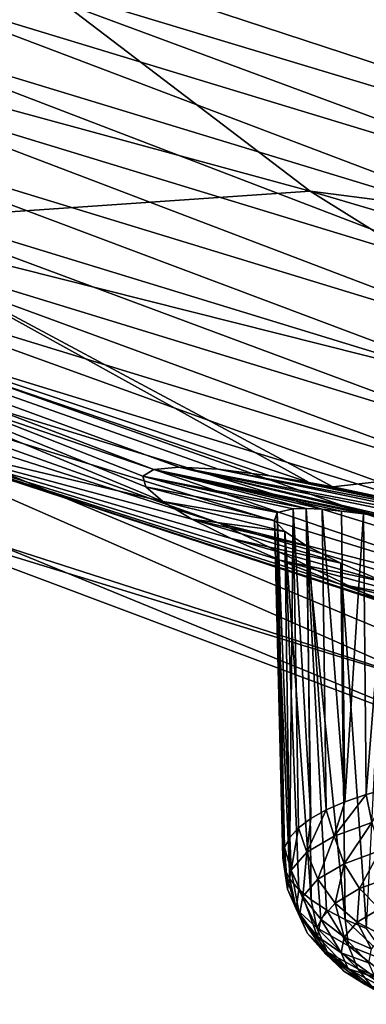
# Model space of a CAD drawing. Header units: metres. Extents: x -90 to 304, y -90 to 74.
# Tile 147 of 256: x 196.57 to 198.1, y -8.74 to -4.39. Entities that reach past the tile are written whole.
import ezdxf

# ---------------------------------------------------------------- set-up
doc = ezdxf.new("R2010")
doc.units = ezdxf.units.M
doc.layers.add('solid_21662050_350', color=7, linetype='CONTINUOUS')

msp = doc.modelspace()

# ---------------------------------------------------------------- linework, layer by layer
at = {"layer": 'solid_21662050_350'}
for points in [[(195.094894, -2.801873, 191.508636), (198.650131, -3.400554, 189.806595), (199.774429, -4.505435, 192.875519)], [(196.3349, -3.995175, 194.823166), (195.094894, -2.801873, 191.508636), (199.774429, -4.505435, 192.875519)], [(197.487427, -3.003738, 223.855881), (196.122559, -4.082717, 224.598145), (199.434616, -5.081941, 227.390686)], [(200.997208, -4.059696, 226.78891), (197.487427, -3.003738, 223.855881), (199.434616, -5.081941, 227.390686)], [(198.061447, -3.360326, 222.583923), (198.061432, -3.501449, 222.533096), (201.700912, -4.603475, 225.594086)], [(201.700928, -4.462346, 225.644913), (198.061447, -3.360326, 222.583923), (201.700912, -4.603475, 225.594086)], [(200.095322, -4.247158, 225.047195), (198.061447, -3.360326, 222.583923), (201.700928, -4.462346, 225.644913)], [(202.043427, -5.025216, 226.765518), (201.700912, -4.603475, 225.594086), (198.061432, -3.501449, 222.533096)], [(200.151413, -4.494385, 225.291077), (202.043427, -5.025216, 226.765518), (198.061432, -3.501449, 222.533096)], [(198.324005, -3.93817, 223.74614), (200.151413, -4.494385, 225.291077), (198.061432, -3.501449, 222.533096)], [(193.981613, -4.096414, 198.90361), (196.3349, -3.995175, 194.823166), (197.850784, -5.151348, 198.034546)], [(196.3349, -3.995175, 194.823166), (199.774429, -4.505435, 192.875519), (201.155548, -5.576381, 195.850189)], [(197.850784, -5.151348, 198.034546), (196.3349, -3.995175, 194.823166), (201.155548, -5.576381, 195.850189)], [(195.781219, -5.292806, 202.226715), (193.981613, -4.096414, 198.90361), (197.850784, -5.151348, 198.034546)], [(195.84639, -4.198362, 224.570053), (199.141342, -5.20013, 227.367416), (196.122559, -4.082717, 224.598145)], [(199.141342, -5.20013, 227.367416), (199.434616, -5.081941, 227.390686), (196.122559, -4.082717, 224.598145)], [(199.021606, -5.403484, 227.445847), (195.84639, -4.198362, 224.570053), (195.717834, -4.397484, 224.639847)], [(199.021606, -5.403484, 227.445847), (199.141342, -5.20013, 227.367416), (195.84639, -4.198362, 224.570053)], [(195.717834, -4.397484, 224.639847), (195.614822, -4.616749, 224.67424), (198.925659, -5.626532, 227.487061)], [(199.021606, -5.403484, 227.445847), (195.717834, -4.397484, 224.639847), (198.925659, -5.626532, 227.487061)], [(195.614822, -4.616749, 224.67424), (195.542389, -4.838413, 224.674072), (198.858185, -5.851297, 227.491531)], [(198.925659, -5.626532, 227.487061), (195.614822, -4.616749, 224.67424), (198.858185, -5.851297, 227.491531)], [(195.542389, -4.838413, 224.674072), (195.500381, -5.055192, 224.642166), (198.819046, -6.070451, 227.462112)], [(198.858185, -5.851297, 227.491531), (195.542389, -4.838413, 224.674072), (198.819046, -6.070451, 227.462112)], [(193.44632, -4.964133, 205.571762), (195.781219, -5.292806, 202.226715), (197.846512, -6.435622, 205.40184)], [(197.673569, -6.40655, 205.57901), (193.44632, -4.964133, 205.571762), (197.846512, -6.435622, 205.40184)], [(197.200668, -6.519147, 207.65007), (195.798264, -6.18573, 208.96489), (193.44632, -4.964133, 205.571762)], [(197.12677, -6.454789, 207.306229), (197.200668, -6.519147, 207.65007), (193.44632, -4.964133, 205.571762)], [(197.113068, -6.40717, 206.948959), (197.12677, -6.454789, 207.306229), (193.44632, -4.964133, 205.571762)], [(197.161545, -6.377737, 206.587189), (197.113068, -6.40717, 206.948959), (193.44632, -4.964133, 205.571762)], [(197.272949, -6.367409, 206.228943), (197.161545, -6.377737, 206.587189), (193.44632, -4.964133, 205.571762)], [(197.445328, -6.37706, 205.888519), (197.272949, -6.367409, 206.228943), (193.44632, -4.964133, 205.571762)], [(197.673569, -6.40655, 205.57901), (197.445328, -6.37706, 205.888519), (193.44632, -4.964133, 205.571762)], [(195.500381, -5.055192, 224.642166), (195.485321, -5.266682, 224.582489), (198.805008, -6.283668, 227.403015)], [(198.819046, -6.070451, 227.462112), (195.500381, -5.055192, 224.642166), (198.805008, -6.283668, 227.403015)], [(195.781219, -5.292806, 202.226715), (197.850784, -5.151348, 198.034546), (199.632965, -6.263085, 201.122528)], [(197.850784, -5.151348, 198.034546), (201.155548, -5.576381, 195.850189), (202.784698, -6.606556, 198.711609)], [(199.632965, -6.263085, 201.122528), (197.850784, -5.151348, 198.034546), (202.784698, -6.606556, 198.711609)], [(195.485321, -5.266682, 224.582489), (195.49736, -5.471817, 224.495239), (198.816193, -6.48987, 227.314453)], [(198.805008, -6.283668, 227.403015), (195.485321, -5.266682, 224.582489), (198.816193, -6.48987, 227.314453)], [(197.950272, -6.454997, 205.312103), (195.781219, -5.292806, 202.226715), (199.632965, -6.263085, 201.122528)], [(197.950272, -6.454997, 205.312103), (197.846512, -6.435622, 205.40184), (195.781219, -5.292806, 202.226715)], [(195.49736, -5.471817, 224.495239), (195.540131, -5.668646, 224.377151), (198.856003, -6.687011, 227.192886)], [(198.816193, -6.48987, 227.314453), (195.49736, -5.471817, 224.495239), (198.856003, -6.687011, 227.192886)], [(195.540131, -5.668646, 224.377151), (195.614777, -5.849342, 224.229752), (198.925507, -6.867187, 227.039795)], [(198.856003, -6.687011, 227.192886), (195.540131, -5.668646, 224.377151), (198.925507, -6.867187, 227.039795)], [(195.614777, -5.849342, 224.229752), (195.718658, -5.997748, 224.061798), (199.022232, -7.014195, 226.864136)], [(198.925507, -6.867187, 227.039795), (195.614777, -5.849342, 224.229752), (199.022232, -7.014195, 226.864136)], [(195.718658, -5.997748, 224.061798), (195.661438, -6.042334, 223.726517), (197.453949, -6.616178, 225.306763)], [(199.022232, -7.014195, 226.864136), (195.718658, -5.997748, 224.061798), (197.453949, -6.616178, 225.306763)], [(199.975769, -7.83555, 223.537415), (197.453949, -6.616178, 225.306763), (195.661438, -6.042334, 223.726517)], [(199.975769, -7.83555, 223.537415), (195.661438, -6.042334, 223.726517), (196.455994, -6.703201, 220.392197)], [(195.764053, -6.523829, 214.645157), (195.798264, -6.18573, 208.96489), (198.42894, -7.340259, 212.171707)], [(198.967392, -7.219681, 208.925735), (198.42894, -7.340259, 212.171707), (195.798264, -6.18573, 208.96489)], [(198.619156, -7.109359, 208.899368), (198.967392, -7.219681, 208.925735), (195.798264, -6.18573, 208.96489)], [(198.288239, -6.996319, 208.810471), (198.619156, -7.109359, 208.899368), (195.798264, -6.18573, 208.96489)], [(197.982635, -6.883744, 208.662872), (198.288239, -6.996319, 208.810471), (195.798264, -6.18573, 208.96489)], [(197.717422, -6.777679, 208.466141), (197.982635, -6.883744, 208.662872), (195.798264, -6.18573, 208.96489)], [(197.502213, -6.682729, 208.232376), (197.717422, -6.777679, 208.466141), (195.798264, -6.18573, 208.96489)], [(197.328918, -6.596538, 207.962952), (197.502213, -6.682729, 208.232376), (195.798264, -6.18573, 208.96489)], [(197.200668, -6.519147, 207.65007), (197.328918, -6.596538, 207.962952), (195.798264, -6.18573, 208.96489)], [(198.262161, -6.519901, 205.099396), (197.950272, -6.454997, 205.312103), (199.632965, -6.263085, 201.122528)], [(197.833359, -6.549827, 206.270355), (197.113068, -6.40717, 206.948959), (197.161545, -6.377737, 206.587189)], [(198.194824, -6.590687, 205.74527), (197.161545, -6.377737, 206.587189), (197.272949, -6.367409, 206.228943)], [(198.086075, -6.573584, 205.863724), (197.161545, -6.377737, 206.587189), (198.194824, -6.590687, 205.74527)], [(197.988937, -6.560995, 205.99176), (197.161545, -6.377737, 206.587189), (198.086075, -6.573584, 205.863724)], [(197.904419, -6.553055, 206.127823), (197.161545, -6.377737, 206.587189), (197.988937, -6.560995, 205.99176)], [(197.833359, -6.549827, 206.270355), (197.161545, -6.377737, 206.587189), (197.904419, -6.553055, 206.127823)], [(197.272949, -6.367409, 206.228943), (198.937683, -6.686353, 204.856888), (199.281067, -6.782461, 204.827637)], [(197.445328, -6.37706, 205.888519), (198.937683, -6.686353, 204.856888), (197.272949, -6.367409, 206.228943)], [(198.31395, -6.612134, 205.637787), (197.272949, -6.367409, 206.228943), (199.281067, -6.782461, 204.827637)], [(198.194824, -6.590687, 205.74527), (197.272949, -6.367409, 206.228943), (198.31395, -6.612134, 205.637787)], [(197.445328, -6.37706, 205.888519), (198.595154, -6.598042, 204.947311), (198.937683, -6.686353, 204.856888)], [(197.673569, -6.40655, 205.57901), (198.595154, -6.598042, 204.947311), (197.445328, -6.37706, 205.888519)], [(197.705902, -6.568027, 206.719986), (197.12677, -6.454789, 207.306229), (197.113068, -6.40717, 206.948959)], [(197.776352, -6.551292, 206.417648), (197.113068, -6.40717, 206.948959), (197.833359, -6.549827, 206.270355)], [(197.705902, -6.568027, 206.719986), (197.113068, -6.40717, 206.948959), (197.776352, -6.551292, 206.417648)], [(197.673569, -6.40655, 205.57901), (197.846512, -6.435622, 205.40184), (198.262161, -6.519901, 205.099396)], [(197.673569, -6.40655, 205.57901), (198.262161, -6.519901, 205.099396), (198.595154, -6.598042, 204.947311)], [(197.694031, -6.602153, 207.022095), (197.200668, -6.519147, 207.65007), (197.12677, -6.454789, 207.306229)], [(197.694031, -6.602153, 207.022095), (197.12677, -6.454789, 207.306229), (197.705902, -6.568027, 206.719986)], [(198.262161, -6.519901, 205.099396), (197.846512, -6.435622, 205.40184), (197.950272, -6.454997, 205.312103)], [(198.836792, -7.676495, 217.846817), (195.764053, -6.523829, 214.645157), (198.42894, -7.340259, 212.171707)], [(196.455994, -6.703201, 220.392197), (195.764053, -6.523829, 214.645157), (198.836792, -7.676495, 217.846817)], [(197.739105, -6.651984, 207.312546), (197.328918, -6.596538, 207.962952), (197.200668, -6.519147, 207.65007)], [(197.739105, -6.651984, 207.312546), (197.200668, -6.519147, 207.65007), (197.694031, -6.602153, 207.022095)], [(197.705902, -6.568027, 206.719986), (197.776352, -6.551292, 206.417648), (197.761475, -8.00043, 206.157379)], [(197.776352, -6.551292, 206.417648), (197.800186, -7.957469, 206.018814), (197.761475, -8.00043, 206.157379)], [(197.776352, -6.551292, 206.417648), (197.833359, -6.549827, 206.270355), (197.853836, -7.916641, 205.884659)], [(197.776352, -6.551292, 206.417648), (197.853836, -7.916641, 205.884659), (197.800186, -7.957469, 206.018814)], [(197.833359, -6.549827, 206.270355), (197.921829, -7.878393, 205.756378), (197.853836, -7.916641, 205.884659)], [(197.833359, -6.549827, 206.270355), (197.904419, -6.553055, 206.127823), (197.921829, -7.878393, 205.756378)], [(197.904419, -6.553055, 206.127823), (198.003433, -7.843145, 205.635376), (197.921829, -7.878393, 205.756378)], [(197.904419, -6.553055, 206.127823), (197.988937, -6.560995, 205.99176), (198.003433, -7.843145, 205.635376)], [(197.985748, -6.790245, 207.820282), (197.502213, -6.682729, 208.232376), (197.328918, -6.596538, 207.962952)], [(197.837845, -6.715462, 207.581497), (197.985748, -6.790245, 207.820282), (197.328918, -6.596538, 207.962952)], [(197.837845, -6.715462, 207.581497), (197.328918, -6.596538, 207.962952), (197.739105, -6.651984, 207.312546)], [(197.694031, -6.602153, 207.022095), (197.705902, -6.568027, 206.719986), (197.730392, -8.09085, 206.441589)], [(197.705902, -6.568027, 206.719986), (197.761475, -8.00043, 206.157379), (197.738129, -8.045053, 206.298813)], [(197.705902, -6.568027, 206.719986), (197.738129, -8.045053, 206.298813), (197.730392, -8.09085, 206.441589)], [(197.988937, -6.560995, 205.99176), (198.086075, -6.573584, 205.863724), (198.003433, -7.843145, 205.635376)], [(198.086075, -6.573584, 205.863724), (198.097733, -7.811283, 205.52298), (198.003433, -7.843145, 205.635376)], [(198.086075, -6.573584, 205.863724), (198.194824, -6.590687, 205.74527), (198.097733, -7.811283, 205.52298)], [(198.194824, -6.590687, 205.74527), (198.203705, -7.783155, 205.42041), (198.097733, -7.811283, 205.52298)], [(199.022232, -7.014195, 226.864136), (197.453949, -6.616178, 225.306763), (199.310211, -7.165946, 226.820633)], [(199.975769, -7.83555, 223.537415), (199.310211, -7.165946, 226.820633), (197.453949, -6.616178, 225.306763)], [(197.694031, -6.602153, 207.022095), (197.730392, -8.09085, 206.441589), (197.738358, -8.137319, 206.584137)], [(197.694031, -6.602153, 207.022095), (197.738358, -8.137319, 206.584137), (197.761917, -8.183949, 206.724899)], [(197.739105, -6.651984, 207.312546), (197.694031, -6.602153, 207.022095), (197.761917, -8.183949, 206.724899)], [(198.177795, -6.873958, 208.021744), (197.717422, -6.777679, 208.466141), (197.502213, -6.682729, 208.232376)], [(198.177795, -6.873958, 208.021744), (197.502213, -6.682729, 208.232376), (197.985748, -6.790245, 207.820282)], [(197.739105, -6.651984, 207.312546), (197.761917, -8.183949, 206.724899), (197.800858, -8.230232, 206.86232)], [(197.739105, -6.651984, 207.312546), (197.800858, -8.230232, 206.86232), (197.854706, -8.27566, 206.994904)], [(197.837845, -6.715462, 207.581497), (197.739105, -6.651984, 207.312546), (197.854706, -8.27566, 206.994904)], [(199.975769, -7.83555, 223.537415), (196.455994, -6.703201, 220.392197), (198.836792, -7.676495, 217.846817)], [(197.837845, -6.715462, 207.581497), (197.854706, -8.27566, 206.994904), (197.922897, -8.319734, 207.121185)], [(197.837845, -6.715462, 207.581497), (197.922897, -8.319734, 207.121185), (198.004684, -8.361972, 207.239807)], [(197.837845, -6.715462, 207.581497), (198.004684, -8.361972, 207.239807), (197.985748, -6.790245, 207.820282)], [(198.408401, -6.964032, 208.179306), (197.982635, -6.883744, 208.662872), (197.717422, -6.777679, 208.466141)], [(198.408401, -6.964032, 208.179306), (197.717422, -6.777679, 208.466141), (198.177795, -6.873958, 208.021744)], [(198.099152, -8.401912, 207.349457), (197.985748, -6.790245, 207.820282), (198.004684, -8.361972, 207.239807)], [(198.177795, -6.873958, 208.021744), (197.985748, -6.790245, 207.820282), (198.099152, -8.401912, 207.349457)], [(198.670425, -7.057388, 208.28656), (198.288239, -6.996319, 208.810471), (197.982635, -6.883744, 208.662872)], [(198.670425, -7.057388, 208.28656), (197.982635, -6.883744, 208.662872), (198.408401, -6.964032, 208.179306)], [(197.957001, -7.994374, 205.698929), (198.003433, -7.843145, 205.635376), (198.097733, -7.811283, 205.52298)], [(198.123367, -7.933742, 205.486954), (197.957001, -7.994374, 205.698929), (198.097733, -7.811283, 205.52298)], [(198.123367, -7.933742, 205.486954), (198.097733, -7.811283, 205.52298), (198.203705, -7.783155, 205.42041)], [(197.957001, -7.994374, 205.698929), (197.921829, -7.878393, 205.756378), (198.003433, -7.843145, 205.635376)], [(197.836777, -8.065683, 205.937134), (197.853836, -7.916641, 205.884659), (197.921829, -7.878393, 205.756378)], [(197.957001, -7.994374, 205.698929), (197.836777, -8.065683, 205.937134), (197.921829, -7.878393, 205.756378)], [(197.836777, -8.065683, 205.937134), (197.800186, -7.957469, 206.018814), (197.853836, -7.916641, 205.884659)], [(198.000549, -8.116071, 205.690994), (197.957001, -7.994374, 205.698929), (198.123367, -7.933742, 205.486954)], [(198.000549, -8.116071, 205.690994), (198.123367, -7.933742, 205.486954), (198.160156, -8.057903, 205.48764)], [(197.767303, -8.144931, 206.192429), (197.761475, -8.00043, 206.157379), (197.800186, -7.957469, 206.018814)], [(197.836777, -8.065683, 205.937134), (197.767303, -8.144931, 206.192429), (197.800186, -7.957469, 206.018814)], [(197.767303, -8.144931, 206.192429), (197.738129, -8.045053, 206.298813), (197.761475, -8.00043, 206.157379)], [(197.885223, -8.184482, 205.91951), (197.836777, -8.065683, 205.937134), (197.957001, -7.994374, 205.698929)], [(197.885223, -8.184482, 205.91951), (197.957001, -7.994374, 205.698929), (198.000549, -8.116071, 205.690994)], [(197.751266, -8.22907, 206.455017), (197.730392, -8.09085, 206.441589), (197.738129, -8.045053, 206.298813)], [(197.767303, -8.144931, 206.192429), (197.751266, -8.22907, 206.455017), (197.738129, -8.045053, 206.298813)], [(197.818573, -8.260508, 206.164444), (197.767303, -8.144931, 206.192429), (197.836777, -8.065683, 205.937134)], [(197.818573, -8.260508, 206.164444), (197.836777, -8.065683, 205.937134), (197.885223, -8.184482, 205.91951)], [(198.000549, -8.116071, 205.690994), (198.160156, -8.057903, 205.48764), (198.068741, -8.225587, 205.702301)], [(198.160156, -8.057903, 205.48764), (198.218277, -8.171085, 205.511765), (198.068741, -8.225587, 205.702301)], [(197.751266, -8.22907, 206.455017), (197.738358, -8.137319, 206.584137), (197.730392, -8.09085, 206.441589)], [(197.885223, -8.184482, 205.91951), (198.000549, -8.116071, 205.690994), (197.960663, -8.289686, 205.916428)], [(198.000549, -8.116071, 205.690994), (198.068741, -8.225587, 205.702301), (197.960663, -8.289686, 205.916428)], [(197.789276, -8.314867, 206.714783), (197.761917, -8.183949, 206.724899), (197.738358, -8.137319, 206.584137)], [(197.751266, -8.22907, 206.455017), (197.789276, -8.314867, 206.714783), (197.738358, -8.137319, 206.584137)], [(197.803192, -8.341226, 206.416336), (197.751266, -8.22907, 206.455017), (197.767303, -8.144931, 206.192429)], [(197.803192, -8.341226, 206.416336), (197.767303, -8.144931, 206.192429), (197.818573, -8.260508, 206.164444)], [(197.789276, -8.314867, 206.714783), (197.800858, -8.230232, 206.86232), (197.761917, -8.183949, 206.724899)], [(197.818573, -8.260508, 206.164444), (197.885223, -8.184482, 205.91951), (197.898224, -8.360921, 206.145905)], [(197.885223, -8.184482, 205.91951), (197.960663, -8.289686, 205.916428), (197.898224, -8.360921, 206.145905)], [(198.068741, -8.225587, 205.702301), (198.218277, -8.171085, 205.511765), (198.156967, -8.315576, 205.732086)], [(197.839645, -8.423535, 206.665543), (197.789276, -8.314867, 206.714783), (197.751266, -8.22907, 206.455017)], [(197.839645, -8.423535, 206.665543), (197.751266, -8.22907, 206.455017), (197.803192, -8.341226, 206.416336)], [(197.789276, -8.314867, 206.714783), (197.879868, -8.399025, 206.961746), (197.800858, -8.230232, 206.86232)], [(197.879868, -8.399025, 206.961746), (197.854706, -8.27566, 206.994904), (197.800858, -8.230232, 206.86232)], [(197.960663, -8.289686, 205.916428), (198.068741, -8.225587, 205.702301), (198.05806, -8.374241, 205.928055)], [(198.068741, -8.225587, 205.702301), (198.156967, -8.315576, 205.732086), (198.05806, -8.374241, 205.928055)], [(197.803192, -8.341226, 206.416336), (197.818573, -8.260508, 206.164444), (197.883804, -8.436553, 206.381943)], [(197.818573, -8.260508, 206.164444), (197.898224, -8.360921, 206.145905), (197.883804, -8.436553, 206.381943)], [(197.879868, -8.399025, 206.961746), (197.922897, -8.319734, 207.121185), (197.854706, -8.27566, 206.994904)], [(197.898224, -8.360921, 206.145905), (197.960663, -8.289686, 205.916428), (198.000916, -8.439436, 206.138092)], [(197.960663, -8.289686, 205.916428), (198.05806, -8.374241, 205.928055), (198.000916, -8.439436, 206.138092)], [(197.926559, -8.504272, 206.902481), (197.879868, -8.399025, 206.961746), (197.789276, -8.314867, 206.714783)], [(197.926559, -8.504272, 206.902481), (197.789276, -8.314867, 206.714783), (197.839645, -8.423535, 206.665543)], [(197.879868, -8.399025, 206.961746), (198.019562, -8.478311, 207.186432), (197.922897, -8.319734, 207.121185)], [(198.019562, -8.478311, 207.186432), (198.004684, -8.361972, 207.239807), (197.922897, -8.319734, 207.121185)], [(198.05806, -8.374241, 205.928055), (198.156967, -8.315576, 205.732086), (198.170868, -8.432473, 205.953659)], [(197.803192, -8.341226, 206.416336), (197.883804, -8.436553, 206.381943), (197.917969, -8.513675, 206.615433)], [(197.839645, -8.423535, 206.665543), (197.803192, -8.341226, 206.416336), (197.917969, -8.513675, 206.615433)], [(197.883804, -8.436553, 206.381943), (197.898224, -8.360921, 206.145905), (197.987717, -8.508656, 206.354111)], [(197.898224, -8.360921, 206.145905), (198.000916, -8.439436, 206.138092), (197.987717, -8.508656, 206.354111)], [(198.000916, -8.439436, 206.138092), (198.05806, -8.374241, 205.928055), (198.119751, -8.490786, 206.14151)], [(198.202988, -8.549676, 207.380203), (198.004684, -8.361972, 207.239807), (198.019562, -8.478311, 207.186432)], [(198.202988, -8.549676, 207.380203), (198.099152, -8.401912, 207.349457), (198.004684, -8.361972, 207.239807)], [(198.05806, -8.374241, 205.928055), (198.170868, -8.432473, 205.953659), (198.119751, -8.490786, 206.14151)], [(198.060577, -8.580335, 207.118027), (198.019562, -8.478311, 207.186432), (197.879868, -8.399025, 206.961746)], [(197.926559, -8.504272, 206.902481), (198.060577, -8.580335, 207.118027), (197.879868, -8.399025, 206.961746)], [(197.839645, -8.423535, 206.665543), (197.917969, -8.513675, 206.615433), (197.999405, -8.589324, 206.837448)], [(197.926559, -8.504272, 206.902481), (197.839645, -8.423535, 206.665543), (197.999405, -8.589324, 206.837448)], [(197.883804, -8.436553, 206.381943), (197.987717, -8.508656, 206.354111), (198.018982, -8.579239, 206.56781)], [(197.917969, -8.513675, 206.615433), (197.883804, -8.436553, 206.381943), (198.018982, -8.579239, 206.56781)], [(197.987717, -8.508656, 206.354111), (198.000916, -8.439436, 206.138092), (198.107941, -8.552697, 206.334732)], [(198.000916, -8.439436, 206.138092), (198.119751, -8.490786, 206.14151), (198.107941, -8.552697, 206.334732)], [(197.926559, -8.504272, 206.902481), (197.999405, -8.589324, 206.837448), (198.124969, -8.660593, 207.039413)], [(197.926559, -8.504272, 206.902481), (198.124969, -8.660593, 207.039413), (198.060577, -8.580335, 207.118027)], [(197.987717, -8.508656, 206.354111), (198.107941, -8.552697, 206.334732), (198.13591, -8.615829, 206.525864)], [(198.018982, -8.579239, 206.56781), (197.987717, -8.508656, 206.354111), (198.13591, -8.615829, 206.525864)], [(198.236542, -8.6488, 207.303925), (198.019562, -8.478311, 207.186432), (198.060577, -8.580335, 207.118027)], [(198.236542, -8.6488, 207.303925), (198.202988, -8.549676, 207.380203), (198.019562, -8.478311, 207.186432)], [(197.917969, -8.513675, 206.615433), (198.018982, -8.579239, 206.56781), (198.093506, -8.648475, 206.770996)], [(197.999405, -8.589324, 206.837448), (197.917969, -8.513675, 206.615433), (198.093506, -8.648475, 206.770996)], [(197.999405, -8.589324, 206.837448), (198.093506, -8.648475, 206.770996), (198.208435, -8.713701, 206.955841)], [(197.999405, -8.589324, 206.837448), (198.208435, -8.713701, 206.955841), (198.124969, -8.660593, 207.039413)], [(198.018982, -8.579239, 206.56781), (198.13591, -8.615829, 206.525864), (198.202576, -8.677755, 206.707596)], [(198.093506, -8.648475, 206.770996), (198.018982, -8.579239, 206.56781), (198.202576, -8.677755, 206.707596)], [(198.289856, -8.724743, 207.213577), (198.060577, -8.580335, 207.118027), (198.124969, -8.660593, 207.039413)], [(198.236542, -8.6488, 207.303925), (198.060577, -8.580335, 207.118027), (198.289856, -8.724743, 207.213577)], [(198.093506, -8.648475, 206.770996), (198.202576, -8.677755, 206.707596), (198.305359, -8.736095, 206.872925)], [(198.093506, -8.648475, 206.770996), (198.305359, -8.736095, 206.872925), (198.208435, -8.713701, 206.955841)]]:
    msp.add_3dface(points, dxfattribs=at)

doc.saveas('drawing.dxf')
